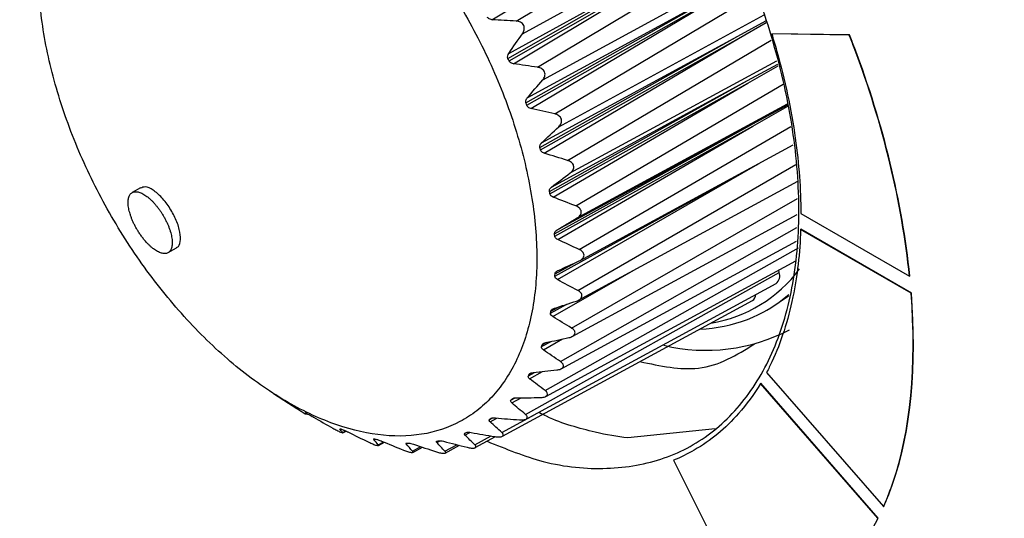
# Model space of a CAD drawing. Header units: millimetres. Extents: x 82 to 1337, y -230 to 1154.
# Tile 211 of 217: x 984 to 1009, y 924 to 937. Entities that reach past the tile are written whole.
import ezdxf

# ---------------------------------------------------------------- set-up
doc = ezdxf.new("R2010")
doc.units = ezdxf.units.MM

msp = doc.modelspace()

# ---------------------------------------------------------------- linework, layer by layer
at = {"color": 7, "linetype": 'Continuous', "lineweight": 25}
for p, q in [((995.725, 936.701), (1000.677, 939.685)), ((996.135, 935.706), (1001.213, 938.607)), ((996.155, 935.836), (1001.213, 938.607)), ((996.163, 935.644), (1001.241, 938.544)), ((996.275, 935.57), (1001.241, 938.544)), ((996.599, 934.563), (1001.684, 937.445)), ((996.621, 934.5), (1001.707, 937.382)), ((996.63, 934.688), (1001.684, 937.445)), ((996.726, 934.419), (1001.707, 937.382)), ((1002.048, 936.28), (1002.768, 936.675)), ((1002.065, 936.217), (1002.78, 936.63)), ((996.957, 933.417), (1002.048, 936.28)), ((997, 933.535), (1002.048, 936.28)), ((1002.919, 936.336), (1002.926, 936.34)), ((1004.915, 936.304), (1002.919, 936.336)), ((1004.922, 936.308), (1002.926, 936.34)), ((1004.915, 936.304), (1004.922, 936.308)), ((996.973, 933.355), (1002.065, 936.217)), ((997.071, 933.267), (1002.065, 936.217)), ((1002.299, 935.134), (1003.075, 935.557)), ((1002.309, 935.072), (1003.086, 935.516)), ((997.204, 932.288), (1002.299, 935.134)), ((997.214, 932.228), (1002.309, 935.072)), ((997.259, 932.398), (1002.299, 935.134)), ((997.302, 932.137), (1002.309, 935.072)), ((1002.432, 934.025), (1003.333, 934.514)), ((1002.435, 933.966), (1003.338, 934.477)), ((997.334, 931.198), (1002.432, 934.025)), ((997.338, 931.14), (1002.435, 933.966)), ((997.4, 931.297), (1002.432, 934.025)), ((997.416, 931.047), (1002.435, 933.966)), ((997.99, 930.509), (1003.47, 933.481)), ((1002.441, 932.92), (1002.599, 933.008)), ((997.344, 930.11), (1002.441, 932.92)), ((997.412, 930.018), (1002.441, 932.92)), ((997.951, 929.49), (1003.594, 932.55)), ((986.684, 932.38), (986.472, 932.257)), ((997.789, 928.557), (1003.576, 931.695)), ((1003.669, 931.722), (1006.464, 930.108)), ((1003.663, 931.31), (1003.67, 931.314)), ((1006.504, 929.67), (1003.663, 931.31)), ((1006.511, 929.674), (1003.67, 931.314)), ((997.506, 927.727), (1003.559, 931.009)), ((987.395, 930.712), (987.607, 930.834)), ((997.092, 927.168), (1003.612, 930.84)), ((997.107, 927.015), (1003.541, 930.503)), ((996.586, 926.555), (1003.113, 930.205)), ((1003.113, 930.205), (1003.102, 930.265)), ((996.6, 926.433), (1003.03, 929.92)), ((1006.464, 930.108), (1006.471, 930.112)), ((1006.504, 929.67), (1006.511, 929.674)), ((995.992, 925.992), (1002.422, 929.479)), ((1002.897, 929.293), (1003.351, 929.605)), ((1002.797, 929.235), (1002.897, 929.293)), ((1002.789, 927.633), (1005.794, 924.184)), ((1002.631, 927.351), (1002.638, 927.355)), ((1005.651, 923.883), (1002.631, 927.351)), ((1005.659, 923.887), (1002.638, 927.355)), ((990.103, 927.093), (990.487, 926.846)), ((990.488, 926.847), (990.704, 926.708)), ((991.889, 926.079), (991.972, 926.124)), ((1001.467, 926.18), (999.219, 925.95)), ((995.031, 926.073), (995.02, 926.067)), ((995.296, 925.7), (995.817, 925.983)), ((992.803, 925.752), (992.96, 925.837)), ((993.688, 925.579), (993.935, 925.713)), ((994.522, 925.561), (994.888, 925.759)), ((1000.394, 925.374), (1000.401, 925.378)), ((1000.394, 925.374), (1002.718, 920.762)), ((1005.794, 924.184), (1005.801, 924.188)), ((1005.651, 923.883), (1005.659, 923.887))]:
    msp.add_line(p, q, dxfattribs=at)
at = {"color": 8, "linetype": 'Continuous', "lineweight": 25}
for p, q in [((996.349, 936.663), (1001.467, 939.747)), ((996.509, 936.341), (1001.758, 939.217)), ((996.897, 935.479), (1002.036, 938.557)), ((997.029, 935.151), (1002.263, 938.006)), ((997.339, 934.279), (1002.526, 937.365)), ((997.441, 933.95), (1002.727, 936.825)), ((997.669, 933.084), (1002.905, 936.177)), ((997.738, 932.76), (1003.051, 935.644)), ((997.879, 931.916), (1003.213, 935.043)), ((997.915, 931.603), (1003.328, 934.538)), ((997.967, 930.795), (1003.407, 933.959)), ((997.93, 929.742), (1003.537, 932.977)), ((997.77, 928.775), (1003.586, 932.103)), ((997.489, 927.912), (1003.568, 931.363)), ((997.347, 930.164), (997.883, 930.46)), ((997.287, 929.068), (999.373, 930.261)), ((997.231, 929.157), (997.65, 929.387)), ((997.24, 929.207), (997.45, 929.321)), ((997.002, 928.298), (997.245, 928.431)), ((997.017, 928.342), (997.139, 928.408)), ((997.047, 928.213), (997.541, 928.493)), ((996.66, 927.547), (996.822, 927.635)), ((996.693, 927.468), (997.028, 927.657)), ((996.682, 927.585), (996.756, 927.625)), ((996.212, 926.919), (996.322, 926.979)), ((996.233, 926.848), (996.473, 926.982)), ((996.239, 926.95), (996.278, 926.971)), ((995.666, 926.425), (995.732, 926.461)), ((995.675, 926.364), (995.851, 926.461)), ((995.698, 926.448), (995.711, 926.455)), ((995.981, 926.087), (996.841, 926.564)), ((991.888, 926.086), (991.965, 926.128)), ((992.683, 925.91), (992.704, 925.922)), ((994.306, 925.832), (994.39, 925.877)), ((995.029, 926.023), (995.156, 926.093)), ((995.287, 925.769), (995.706, 926)), ((992.801, 925.769), (992.941, 925.845)), ((993.52, 925.794), (993.563, 925.818)), ((993.682, 925.609), (993.897, 925.726)), ((994.516, 925.609), (994.821, 925.776))]:
    msp.add_line(p, q, dxfattribs=at)
at = {"color": 7, "linetype": 'Continuous', "lineweight": 25}
for centre, radius, start, end in [((1000.771, 932.421), 3.569, 279.442, 323.3837), ((1002.869, 930.122), 0.258, 308.5731, 18.8881), ((1000.951, 932.438), 3.693, 271.8993, 310.7003), ((1002.311, 929.647), 0.202, 303.583, 357.8395), ((1001.231, 932.81), 4.608, 256.4169, 297.7271)]:
    msp.add_arc(centre, radius, start, end, dxfattribs=at)
for points, knots in [([(966.835, 1001.214), (970.95, 996.797), (975.331, 992.48), (984.624, 984.045), (989.536, 979.926), (997.302, 973.899), (999.96, 971.913), (1005.39, 968.006), (1008.163, 966.083), (1016.659, 960.409), (1022.556, 956.748), (1031.75, 951.444), (1034.874, 949.707), (1039.647, 947.148), (1041.251, 946.303), (1044.482, 944.634), (1046.109, 943.808), (1054.302, 939.727), (1061.04, 936.611), (1074.879, 930.675), (1081.98, 927.853), (1096.547, 922.506), (1104.013, 919.981), (1111.665, 917.605)], [0, 0, 0, 0, 0.125, 0.125, 0.25, 0.25, 0.3125, 0.3125, 0.375, 0.375, 0.5, 0.5, 0.5625, 0.5625, 0.59375, 0.59375, 0.625, 0.625, 0.75, 0.75, 0.875, 0.875, 1, 1, 1, 1]), ([(1106.339, 916.007), (1099.004, 918.363), (1091.833, 920.859), (1077.815, 926.128), (1070.968, 928.9), (1062.612, 932.54), (1060.951, 933.277), (1057.649, 934.768), (1056.008, 935.523), (1051.124, 937.808), (1047.918, 939.363), (1038.451, 944.117), (1032.34, 947.407), (1023.474, 952.525), (1020.568, 954.262), (1014.858, 957.796), (1012.051, 959.595), (1003.811, 965.064), (998.551, 968.811), (988.496, 976.505), (983.701, 980.454), (977.999, 985.515), (976.872, 986.534), (974.653, 988.581), (973.56, 989.609), (970.328, 992.709), (968.238, 994.795), (966.213, 996.9)], [0, 0, 0, 0, 0.125, 0.125, 0.25, 0.25, 0.28125, 0.28125, 0.3125, 0.3125, 0.375, 0.375, 0.5, 0.5, 0.5625, 0.5625, 0.625, 0.625, 0.75, 0.75, 0.875, 0.875, 0.90625, 0.90625, 0.9375, 0.9375, 1, 1, 1, 1]), ([(1098.908, 907.351), (1085.695, 913.4), (1072.984, 919.556), (1057.735, 927.371), (1054.715, 928.941), (1048.763, 932.081), (1045.828, 933.652), (1037.144, 938.37), (1031.518, 941.52), (1023.324, 946.251), (1020.634, 947.83), (1016.66, 950.199), (1015.345, 950.989), (1012.742, 952.567), (1011.454, 953.354), (1005.073, 957.286), (1000.169, 960.414), (986.05, 969.748), (977.424, 975.904), (969.582, 982.009)], [0, 0, 0, 0, 0.25, 0.25, 0.3125, 0.3125, 0.375, 0.375, 0.5, 0.5, 0.5625, 0.5625, 0.59375, 0.59375, 0.625, 0.625, 0.75, 0.75, 1, 1, 1, 1]), ([(995.598, 925.863), (996.082, 925.668), (997.147, 925.238), (998.7, 925.101), (1000.191, 925.36), (1001.471, 926.069), (1002.49, 927.184), (1003.21, 928.67), (1003.603, 930.464), (1003.654, 932.502), (1003.361, 934.703), (1002.735, 936.983), (1001.801, 939.255), (1000.594, 941.43), (999.159, 943.422), (997.557, 945.183), (996.407, 946.075), (995.832, 946.521)], [0, 0, 0, 0, 0.056339, 0.123868, 0.191248, 0.258574, 0.326127, 0.393318, 0.460897, 0.528153, 0.59561, 0.663084, 0.730326, 0.797909, 0.865104, 0.932646, 1, 1, 1, 1]), ([(991.579, 926.341), (991.996, 926.186), (992.399, 926.084), (993.181, 925.984), (993.561, 925.987), (994.267, 926.1), (994.595, 926.208), (995.051, 926.449), (995.197, 926.543), (995.471, 926.753), (995.599, 926.87), (995.958, 927.256), (996.164, 927.559), (996.505, 928.256), (996.635, 928.64), (996.771, 929.268), (996.806, 929.486), (996.857, 929.94), (996.872, 930.176), (996.886, 930.895), (996.854, 931.394), (996.745, 932.172), (996.699, 932.437), (996.585, 932.972), (996.519, 933.24), (996.292, 934.046), (996.103, 934.585), (995.764, 935.398), (995.641, 935.668), (995.382, 936.199), (995.109, 936.721), (994.805, 937.228), (994.487, 937.728), (994.319, 937.975), (993.802, 938.692), (993.438, 939.138), (992.672, 939.969), (992.267, 940.357), (991.449, 941.038), (991.035, 941.335), (990.404, 941.715), (990.192, 941.831), (989.772, 942.036), (989.565, 942.125), (988.948, 942.355), (988.544, 942.459), (987.755, 942.56), (987.382, 942.556), (986.854, 942.473), (986.683, 942.432), (986.351, 942.324), (986.191, 942.256), (985.735, 942.015), (985.463, 941.807), (985.102, 941.421), (984.989, 941.279), (984.782, 940.974), (984.688, 940.812), (984.435, 940.295), (984.304, 939.912), (984.167, 939.279), (984.131, 939.058), (984.08, 938.607), (984.05, 938.142), (984.061, 937.654), (984.093, 937.153), (984.119, 936.895), (984.228, 936.112), (984.34, 935.583), (984.567, 934.777), (984.652, 934.506), (984.842, 933.961), (984.947, 933.689), (985.284, 932.882), (985.541, 932.354), (985.976, 931.577), (986.13, 931.319), (986.45, 930.818), (986.615, 930.574), (987.128, 929.863), (987.492, 929.415), (988.266, 928.573), (988.664, 928.193), (989.275, 927.683), (989.482, 927.523), (989.899, 927.223), (990.111, 927.083), (990.743, 926.702), (991.162, 926.497), (991.579, 926.341)], [0, 0, 0, 0, 0.03125, 0.03125, 0.0625, 0.0625, 0.09375, 0.09375, 0.109375, 0.109375, 0.125, 0.125, 0.15625, 0.15625, 0.1875, 0.1875, 0.203125, 0.203125, 0.21875, 0.21875, 0.25, 0.25, 0.265625, 0.265625, 0.28125, 0.28125, 0.3125, 0.3125, 0.328125, 0.328125, 0.34375, 0.359375, 0.359375, 0.375, 0.375, 0.40625, 0.40625, 0.4375, 0.4375, 0.46875, 0.46875, 0.484375, 0.484375, 0.5, 0.5, 0.53125, 0.53125, 0.5625, 0.5625, 0.578125, 0.578125, 0.59375, 0.59375, 0.625, 0.625, 0.640625, 0.640625, 0.65625, 0.65625, 0.6875, 0.6875, 0.703125, 0.703125, 0.71875, 0.734375, 0.734375, 0.75, 0.75, 0.78125, 0.78125, 0.796875, 0.796875, 0.8125, 0.8125, 0.84375, 0.84375, 0.859375, 0.859375, 0.875, 0.875, 0.90625, 0.90625, 0.9375, 0.9375, 0.953125, 0.953125, 0.96875, 0.96875, 1, 1, 1, 1]), ([(995.725, 936.701), (995.708, 936.702), (995.691, 936.705), (995.675, 936.711), (995.661, 936.716), (995.648, 936.723), (995.637, 936.732), (995.627, 936.739), (995.618, 936.749), (995.612, 936.759), (995.61, 936.761), (995.609, 936.764), (995.607, 936.766)], [0.0000068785, 0.0000068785, 0.0000068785, 0.0000068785, 0.0000585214, 0.0000585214, 0.0000585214, 0.0001019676, 0.0001019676, 0.0001019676, 0.0001388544, 0.0001388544, 0.0001388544, 0.0001467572, 0.0001467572, 0.0001467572, 0.0001467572]), ([(996.509, 936.341), (996.531, 936.372), (996.547, 936.406), (996.56, 936.48), (996.557, 936.52), (996.523, 936.589), (996.493, 936.616), (996.425, 936.652), (996.387, 936.661), (996.349, 936.663)], [0, 0, 0, 0, 0.25, 0.25, 0.5, 0.5, 0.75, 0.75, 1, 1, 1, 1]), ([(1002.919, 936.336), (1002.963, 936.194), (1003.23, 935.289), (1003.567, 933.711), (1003.668, 932.343), (1003.669, 931.722)], [0.18168718, 0.18168718, 0.18168718, 0.18168718, 0.18749571, 0.21874768, 0.24684242, 0.24684242, 0.24684242, 0.24684242]), ([(1006.464, 930.108), (1006.272, 931.99), (1005.758, 934.12), (1004.958, 936.195), (1004.915, 936.304)], [0.27200625, 0.27200625, 0.27200625, 0.27200625, 0.35108888, 0.35544555, 0.35544555, 0.35544555, 0.35544555]), ([(1006.471, 930.112), (1006.279, 931.994), (1005.765, 934.123), (1004.965, 936.199), (1004.922, 936.308)], [0.27200625, 0.27200625, 0.27200625, 0.27200625, 0.35108888, 0.35544555, 0.35544555, 0.35544555, 0.35544555]), ([(996.275, 935.57), (996.258, 935.572), (996.24, 935.577), (996.224, 935.585), (996.211, 935.591), (996.199, 935.599), (996.188, 935.609), (996.179, 935.617), (996.172, 935.627), (996.166, 935.638), (996.165, 935.64), (996.164, 935.642), (996.163, 935.644)], [0.0000051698, 0.0000051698, 0.0000051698, 0.0000051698, 0.0000579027, 0.0000579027, 0.0000579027, 0.0001011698, 0.0001011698, 0.0001011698, 0.0001379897, 0.0001379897, 0.0001379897, 0.000145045, 0.000145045, 0.000145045, 0.000145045]), ([(997.029, 935.151), (997.053, 935.179), (997.072, 935.211), (997.092, 935.282), (997.092, 935.321), (997.064, 935.392), (997.037, 935.421), (996.972, 935.462), (996.934, 935.473), (996.897, 935.479)], [0, 0, 0, 0, 0.25, 0.25, 0.5, 0.5, 0.75, 0.75, 1, 1, 1, 1]), ([(996.599, 934.563), (996.596, 934.57), (996.594, 934.577), (996.593, 934.585), (996.592, 934.597), (996.593, 934.609), (996.595, 934.621), (996.599, 934.637), (996.605, 934.652), (996.614, 934.665), (996.619, 934.673), (996.624, 934.681), (996.63, 934.688)], [0.0000146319, 0.0000146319, 0.0000146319, 0.0000146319, 0.000038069, 0.000038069, 0.000038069, 0.0000759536, 0.0000759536, 0.0000759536, 0.0001257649, 0.0001257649, 0.0001257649, 0.0001547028, 0.0001547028, 0.0001547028, 0.0001547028]), ([(996.726, 934.419), (996.709, 934.423), (996.692, 934.429), (996.676, 934.438), (996.664, 934.445), (996.652, 934.454), (996.643, 934.464), (996.635, 934.473), (996.628, 934.483), (996.623, 934.494), (996.622, 934.496), (996.622, 934.498), (996.621, 934.5)], [0.000003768, 0.000003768, 0.000003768, 0.000003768, 0.0000573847, 0.0000573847, 0.0000573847, 0.0001005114, 0.0001005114, 0.0001005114, 0.0001372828, 0.0001372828, 0.0001372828, 0.0001436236, 0.0001436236, 0.0001436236, 0.0001436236]), ([(997.441, 933.95), (997.468, 933.975), (997.49, 934.005), (997.517, 934.072), (997.52, 934.111), (997.498, 934.18), (997.474, 934.211), (997.413, 934.256), (997.376, 934.27), (997.339, 934.279)], [0, 0, 0, 0, 0.25, 0.25, 0.5, 0.5, 0.75, 0.75, 1, 1, 1, 1]), ([(996.957, 933.417), (996.955, 933.425), (996.954, 933.434), (996.954, 933.443), (996.954, 933.455), (996.957, 933.467), (996.961, 933.478), (996.967, 933.494), (996.976, 933.508), (996.986, 933.52), (996.991, 933.525), (996.995, 933.53), (997, 933.535)], [0.0000098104, 0.0000098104, 0.0000098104, 0.0000098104, 0.0000386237, 0.0000386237, 0.0000386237, 0.0000770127, 0.0000770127, 0.0000770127, 0.0001288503, 0.0001288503, 0.0001288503, 0.0001497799, 0.0001497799, 0.0001497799, 0.0001497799]), ([(997.071, 933.267), (997.054, 933.273), (997.037, 933.28), (997.022, 933.29), (997.01, 933.298), (997, 933.308), (996.991, 933.319), (996.984, 933.328), (996.978, 933.338), (996.975, 933.349), (996.974, 933.351), (996.974, 933.353), (996.973, 933.355)], [0.0000025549, 0.0000025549, 0.0000025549, 0.0000025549, 0.0000569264, 0.0000569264, 0.0000569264, 0.0000999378, 0.0000999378, 0.0000999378, 0.0001366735, 0.0001366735, 0.0001366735, 0.0001423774, 0.0001423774, 0.0001423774, 0.0001423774]), ([(997.738, 932.76), (997.768, 932.782), (997.793, 932.809), (997.826, 932.872), (997.832, 932.908), (997.818, 932.977), (997.796, 933.008), (997.74, 933.056), (997.705, 933.073), (997.669, 933.084)], [0, 0, 0, 0, 0.25, 0.25, 0.5, 0.5, 0.75, 0.75, 1, 1, 1, 1]), ([(987.069, 930.775), (987.087, 930.763), (987.122, 930.742), (987.191, 930.709), (987.255, 930.691), (987.312, 930.688), (987.351, 930.693), (987.387, 930.706), (987.418, 930.726), (987.444, 930.753), (987.473, 930.799), (987.492, 930.858), (987.501, 930.929), (987.501, 930.987), (987.497, 931.05), (987.483, 931.14), (987.459, 931.237), (987.425, 931.339), (987.394, 931.417), (987.359, 931.496), (987.32, 931.574), (987.277, 931.652), (987.241, 931.711), (987.205, 931.767), (987.168, 931.821), (987.117, 931.888), (987.065, 931.952), (987.012, 932.011), (986.959, 932.065), (986.905, 932.114), (986.851, 932.158), (986.798, 932.195), (986.745, 932.227), (986.676, 932.26), (986.612, 932.278), (986.555, 932.281), (986.515, 932.276), (986.48, 932.263), (986.438, 932.236), (986.406, 932.195), (986.384, 932.14), (986.372, 932.093), (986.366, 932.04), (986.365, 931.982), (986.37, 931.919), (986.383, 931.829), (986.408, 931.732), (986.442, 931.63), (986.472, 931.552), (986.507, 931.474), (986.547, 931.395), (986.59, 931.317), (986.625, 931.259), (986.664, 931.199), (986.706, 931.138), (986.774, 931.049), (986.842, 930.971), (986.908, 930.904), (986.962, 930.855), (987.016, 930.811), (987.051, 930.786), (987.069, 930.775)], [0, 0, 0, 0, 0.0156, 0.031256, 0.062436, 0.078077, 0.093734, 0.109334, 0.12494, 0.140596, 0.156231, 0.187408, 0.203061, 0.218658, 0.234256, 0.24991, 0.28108, 0.296718, 0.312373, 0.327968, 0.343576, 0.359236, 0.374868, 0.379583, 0.394597, 0.409666, 0.424719, 0.439715, 0.454766, 0.469837, 0.484857, 0.499874, 0.515536, 0.531179, 0.562374, 0.578032, 0.593629, 0.609242, 0.624901, 0.656076, 0.671718, 0.68737, 0.70296, 0.718567, 0.734223, 0.749852, 0.78103, 0.796683, 0.812272, 0.827885, 0.843545, 0.859172, 0.874759, 0.879594, 0.896807, 0.913971, 0.939694, 0.954751, 0.969761, 0.984882, 1, 1, 1, 1]), ([(987.602, 930.843), (987.612, 930.845), (987.672, 930.856), (987.716, 930.99), (987.713, 931.229), (987.633, 931.487), (987.534, 931.697), (987.444, 931.852), (987.343, 931.997), (987.197, 932.17), (987.008, 932.333), (986.81, 932.423), (986.726, 932.387), (986.688, 932.371)], [0, 0, 0, 0, 0.022613, 0.147469, 0.272298, 0.397097, 0.459706, 0.522495, 0.585123, 0.647862, 0.772702, 0.897597, 1, 1, 1, 1]), ([(997.204, 932.288), (997.202, 932.298), (997.202, 932.307), (997.204, 932.317), (997.205, 932.328), (997.21, 932.339), (997.215, 932.35), (997.223, 932.364), (997.234, 932.377), (997.246, 932.388), (997.25, 932.391), (997.254, 932.395), (997.259, 932.398)], [0.0000071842, 0.0000071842, 0.0000071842, 0.0000071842, 0.0000389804, 0.0000389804, 0.0000389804, 0.0000776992, 0.0000776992, 0.0000776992, 0.0001307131, 0.0001307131, 0.0001307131, 0.0001470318, 0.0001470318, 0.0001470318, 0.0001470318]), ([(997.302, 932.137), (997.285, 932.144), (997.269, 932.152), (997.255, 932.163), (997.245, 932.172), (997.235, 932.181), (997.228, 932.193), (997.222, 932.202), (997.217, 932.213), (997.215, 932.223), (997.214, 932.225), (997.214, 932.226), (997.214, 932.228)], [0.0000014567, 0.0000014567, 0.0000014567, 0.0000014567, 0.000056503, 0.000056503, 0.000056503, 0.0000994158, 0.0000994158, 0.0000994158, 0.0001361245, 0.0001361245, 0.0001361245, 0.0001412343, 0.0001412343, 0.0001412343, 0.0001412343]), ([(997.915, 931.603), (997.947, 931.622), (997.975, 931.645), (998.014, 931.702), (998.024, 931.736), (998.017, 931.802), (997.998, 931.834), (997.947, 931.884), (997.914, 931.902), (997.879, 931.916)], [0, 0, 0, 0, 0.25, 0.25, 0.5, 0.5, 0.75, 0.75, 1, 1, 1, 1]), ([(997.334, 931.198), (997.334, 931.207), (997.335, 931.217), (997.338, 931.226), (997.341, 931.237), (997.347, 931.247), (997.354, 931.257), (997.363, 931.269), (997.376, 931.281), (997.39, 931.29), (997.393, 931.293), (997.397, 931.295), (997.4, 931.297)], [0.0000054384, 0.0000054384, 0.0000054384, 0.0000054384, 0.0000392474, 0.0000392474, 0.0000392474, 0.0000782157, 0.0000782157, 0.0000782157, 0.00013204, 0.00013204, 0.00013204, 0.0001452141, 0.0001452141, 0.0001452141, 0.0001452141]), ([(1003.663, 931.31), (1003.644, 930.7), (1003.503, 929.471), (1003.125, 928.305), (1002.836, 927.722), (1002.789, 927.633)], [0.25310907, 0.25310907, 0.25310907, 0.25310907, 0.28125232, 0.31250429, 0.31826869, 0.31826869, 0.31826869, 0.31826869]), ([(997.416, 931.047), (997.4, 931.055), (997.385, 931.065), (997.372, 931.076), (997.362, 931.085), (997.354, 931.095), (997.348, 931.106), (997.343, 931.115), (997.34, 931.126), (997.338, 931.136), (997.338, 931.137), (997.338, 931.139), (997.338, 931.14)], [0.0000004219, 0.0000004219, 0.0000004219, 0.0000004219, 0.0000560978, 0.0000560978, 0.0000560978, 0.0000989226, 0.0000989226, 0.0000989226, 0.0001356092, 0.0001356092, 0.0001356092, 0.0001401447, 0.0001401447, 0.0001401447, 0.0001401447]), ([(997.969, 930.499), (998.002, 930.514), (998.033, 930.534), (998.078, 930.584), (998.092, 930.615), (998.091, 930.678), (998.077, 930.709), (998.031, 930.76), (998.001, 930.78), (997.967, 930.795)], [0, 0, 0, 0, 0.25, 0.25, 0.5, 0.5, 0.75, 0.75, 1, 1, 1, 1]), ([(997.347, 930.164), (997.347, 930.174), (997.35, 930.183), (997.354, 930.192), (997.358, 930.202), (997.365, 930.211), (997.373, 930.219), (997.385, 930.23), (997.399, 930.24), (997.414, 930.248), (997.417, 930.249), (997.42, 930.251), (997.423, 930.252)], [0.0000041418, 0.0000041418, 0.0000041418, 0.0000041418, 0.0000394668, 0.0000394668, 0.0000394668, 0.0000786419, 0.0000786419, 0.0000786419, 0.0001330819, 0.0001330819, 0.0001330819, 0.0001438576, 0.0001438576, 0.0001438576, 0.0001438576]), ([(997.899, 929.468), (997.933, 929.479), (997.966, 929.495), (998.016, 929.539), (998.034, 929.566), (998.041, 929.624), (998.03, 929.654), (997.99, 929.704), (997.962, 929.725), (997.93, 929.742)], [0, 0, 0, 0, 0.25, 0.25, 0.5, 0.5, 0.75, 0.75, 1, 1, 1, 1]), ([(1005.794, 924.184), (1005.877, 924.37), (1006.479, 925.882), (1006.649, 927.826), (1006.504, 929.67)], [0.17595594, 0.17595594, 0.17595594, 0.17595594, 0.18737191, 0.26583138, 0.26583138, 0.26583138, 0.26583138]), ([(1005.801, 924.188), (1005.884, 924.374), (1006.486, 925.886), (1006.656, 927.829), (1006.511, 929.674)], [0.17595594, 0.17595594, 0.17595594, 0.17595594, 0.18737191, 0.26583138, 0.26583138, 0.26583138, 0.26583138]), ([(997.24, 929.207), (997.242, 929.216), (997.246, 929.224), (997.251, 929.232), (997.257, 929.241), (997.265, 929.249), (997.274, 929.256), (997.287, 929.265), (997.303, 929.273), (997.319, 929.279), (997.322, 929.28), (997.324, 929.281), (997.327, 929.281)], [0.0000031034, 0.0000031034, 0.0000031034, 0.0000031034, 0.0000396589, 0.0000396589, 0.0000396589, 0.0000790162, 0.0000790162, 0.0000790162, 0.0001339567, 0.0001339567, 0.0001339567, 0.0001427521, 0.0001427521, 0.0001427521, 0.0001427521]), ([(997.705, 928.528), (997.741, 928.535), (997.775, 928.548), (997.831, 928.583), (997.851, 928.607), (997.865, 928.659), (997.858, 928.687), (997.825, 928.736), (997.799, 928.757), (997.77, 928.775)], [0, 0, 0, 0, 0.25, 0.25, 0.5, 0.5, 0.75, 0.75, 1, 1, 1, 1]), ([(997.017, 928.342), (997.02, 928.35), (997.025, 928.358), (997.032, 928.365), (997.039, 928.372), (997.048, 928.378), (997.058, 928.384), (997.073, 928.391), (997.089, 928.397), (997.106, 928.401), (997.109, 928.402), (997.111, 928.402), (997.113, 928.403)], [0.0000022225, 0.0000022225, 0.0000022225, 0.0000022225, 0.0000398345, 0.0000398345, 0.0000398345, 0.0000793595, 0.0000793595, 0.0000793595, 0.0001347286, 0.0001347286, 0.0001347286, 0.0001417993, 0.0001417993, 0.0001417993, 0.0001417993]), ([(999.531, 927.911), (1000.052, 927.802), (1001.185, 927.564), (1002.023, 928.084), (1002.475, 928.366)], [0, 0, 0, 0, 0.460066, 1, 1, 1, 1]), ([(997.391, 927.696), (997.428, 927.7), (997.464, 927.708), (997.524, 927.735), (997.548, 927.755), (997.568, 927.8), (997.565, 927.826), (997.538, 927.872), (997.516, 927.894), (997.489, 927.912)], [0, 0, 0, 0, 0.25, 0.25, 0.5, 0.5, 0.75, 0.75, 1, 1, 1, 1]), ([(996.682, 927.585), (996.686, 927.592), (996.692, 927.599), (996.7, 927.605), (996.708, 927.61), (996.718, 927.615), (996.729, 927.619), (996.744, 927.625), (996.762, 927.629), (996.78, 927.631), (996.782, 927.631), (996.783, 927.631), (996.785, 927.631)], [0.0000014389, 0.0000014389, 0.0000014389, 0.0000014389, 0.0000400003, 0.0000400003, 0.0000400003, 0.0000796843, 0.0000796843, 0.0000796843, 0.0001354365, 0.0001354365, 0.0001354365, 0.0001409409, 0.0001409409, 0.0001409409, 0.0001409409]), ([(996.964, 926.986), (997.002, 926.987), (997.038, 926.991), (997.102, 927.01), (997.129, 927.025), (997.156, 927.063), (997.156, 927.086), (997.136, 927.129), (997.116, 927.149), (997.092, 927.168)], [0, 0, 0, 0, 0.25, 0.25, 0.5, 0.5, 0.75, 0.75, 1, 1, 1, 1]), ([(1002.631, 927.351), (1002.462, 927.069), (1001.968, 926.39), (1001.195, 925.752), (1000.578, 925.45), (1000.394, 925.374)], [0.32453528, 0.32453528, 0.32453528, 0.32453528, 0.34375561, 0.37500607, 0.38767701, 0.38767701, 0.38767701, 0.38767701]), ([(996.239, 926.95), (996.244, 926.956), (996.252, 926.961), (996.261, 926.966), (996.27, 926.97), (996.281, 926.973), (996.293, 926.976), (996.309, 926.979), (996.327, 926.981), (996.345, 926.981), (996.347, 926.981), (996.348, 926.981), (996.35, 926.981)], [0.0000007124, 0.0000007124, 0.0000007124, 0.0000007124, 0.0000401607, 0.0000401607, 0.0000401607, 0.000079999, 0.000079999, 0.000079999, 0.0001361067, 0.0001361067, 0.0001361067, 0.0001401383, 0.0001401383, 0.0001401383, 0.0001401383]), ([(990.704, 926.708), (990.732, 926.69), (990.764, 926.67), (990.828, 926.63), (990.861, 926.61), (990.915, 926.577), (990.935, 926.566), (990.958, 926.553), (990.961, 926.552), (990.958, 926.554)], [0, 0, 0, 0, 0.25, 0.25, 0.5, 0.5, 0.75, 0.75, 1, 1, 1, 1]), ([(990.924, 926.594), (990.924, 926.594), (990.925, 926.595), (990.939, 926.588), (990.955, 926.58), (990.965, 926.575), (990.966, 926.574)], [0, 0, 0, 0, 0.29136, 0.65257, 0.96405, 1, 1, 1, 1]), ([(991.014, 926.549), (991.023, 926.544), (991.032, 926.539), (991.042, 926.534), (991.053, 926.528), (991.064, 926.522), (991.076, 926.515), (991.092, 926.507), (991.108, 926.498), (991.123, 926.489), (991.126, 926.487), (991.128, 926.486), (991.131, 926.484)], [0.0000049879, 0.0000049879, 0.0000049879, 0.0000049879, 0.0000398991, 0.0000398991, 0.0000398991, 0.0000795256, 0.0000795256, 0.0000795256, 0.000133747, 0.000133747, 0.000133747, 0.000143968, 0.000143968, 0.000143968, 0.000143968]), ([(995.675, 926.364), (995.667, 926.371), (995.66, 926.379), (995.657, 926.387), (995.653, 926.394), (995.652, 926.4), (995.653, 926.407), (995.654, 926.412), (995.657, 926.417), (995.662, 926.422), (995.663, 926.423), (995.664, 926.424), (995.666, 926.425)], [0.0000082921, 0.0000082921, 0.0000082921, 0.0000082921, 0.0000583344, 0.0000583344, 0.0000583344, 0.000102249, 0.000102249, 0.000102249, 0.0001396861, 0.0001396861, 0.0001396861, 0.0001474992, 0.0001474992, 0.0001474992, 0.0001474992]), ([(995.698, 926.448), (995.703, 926.452), (995.71, 926.455), (995.718, 926.458), (995.727, 926.461), (995.738, 926.463), (995.75, 926.464), (995.766, 926.466), (995.784, 926.466), (995.801, 926.465), (995.805, 926.465), (995.809, 926.465), (995.814, 926.464)], [0.0000055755, 0.0000055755, 0.0000055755, 0.0000055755, 0.0000395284, 0.0000395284, 0.0000395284, 0.0000787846, 0.0000787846, 0.0000787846, 0.0001326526, 0.0001326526, 0.0001326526, 0.0001449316, 0.0001449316, 0.0001449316, 0.0001449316]), ([(996.43, 926.413), (996.467, 926.41), (996.505, 926.41), (996.572, 926.42), (996.601, 926.431), (996.634, 926.461), (996.638, 926.48), (996.624, 926.519), (996.608, 926.538), (996.586, 926.555)], [0, 0, 0, 0, 0.25, 0.25, 0.5, 0.5, 0.75, 0.75, 1, 1, 1, 1]), ([(998.382, 926.096), (997.967, 926.199), (997.493, 926.317), (997.007, 926.564), (996.947, 926.595)], [0, 0, 0, 0, 0.87656, 1, 1, 1, 1]), ([(991.635, 926.199), (991.665, 926.182), (991.699, 926.164), (991.766, 926.129), (991.8, 926.112), (991.853, 926.089), (991.872, 926.082), (991.891, 926.078), (991.892, 926.08), (991.888, 926.086)], [0, 0, 0, 0, 0.25, 0.25, 0.5, 0.5, 0.75, 0.75, 1, 1, 1, 1]), ([(991.813, 926.183), (991.813, 926.183), (991.813, 926.185), (991.824, 926.183), (991.84, 926.178), (991.849, 926.174), (991.85, 926.174)], [0, 0, 0, 0, 0.122137, 0.57183, 0.96047, 1, 1, 1, 1]), ([(991.898, 926.156), (991.905, 926.153), (991.914, 926.15), (991.924, 926.146), (991.935, 926.142), (991.946, 926.136), (991.958, 926.131), (991.975, 926.124), (991.991, 926.116), (992.007, 926.108), (992.011, 926.106), (992.014, 926.104), (992.018, 926.103)], [0.0000065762, 0.0000065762, 0.0000065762, 0.0000065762, 0.000039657, 0.000039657, 0.000039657, 0.0000790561, 0.0000790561, 0.0000790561, 0.0001325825, 0.0001325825, 0.0001325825, 0.0001456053, 0.0001456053, 0.0001456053, 0.0001456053]), ([(992.683, 925.91), (992.68, 925.914), (992.679, 925.918), (992.681, 925.92), (992.682, 925.922), (992.686, 925.923), (992.691, 925.923), (992.696, 925.923), (992.703, 925.922), (992.711, 925.921), (992.712, 925.921), (992.713, 925.92), (992.714, 925.92)], [0.0000021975, 0.0000021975, 0.0000021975, 0.0000021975, 0.0000560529, 0.0000560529, 0.0000560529, 0.0000994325, 0.0000994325, 0.0000994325, 0.000136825, 0.000136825, 0.000136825, 0.0001411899, 0.0001411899, 0.0001411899, 0.0001411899]), ([(992.76, 925.911), (992.767, 925.909), (992.774, 925.907), (992.783, 925.905), (992.794, 925.902), (992.806, 925.898), (992.818, 925.894), (992.834, 925.889), (992.85, 925.882), (992.867, 925.876), (992.872, 925.874), (992.877, 925.872), (992.882, 925.869)], [0.0000088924, 0.0000088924, 0.0000088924, 0.0000088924, 0.0000393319, 0.0000393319, 0.0000393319, 0.0000784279, 0.0000784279, 0.0000784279, 0.0001309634, 0.0001309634, 0.0001309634, 0.0001480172, 0.0001480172, 0.0001480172, 0.0001480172]), ([(994.306, 925.832), (994.3, 925.838), (994.296, 925.844), (994.295, 925.85), (994.295, 925.854), (994.296, 925.858), (994.3, 925.862), (994.303, 925.865), (994.308, 925.867), (994.315, 925.869), (994.316, 925.869), (994.317, 925.869), (994.318, 925.869)], [0.0000046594, 0.0000046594, 0.0000046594, 0.0000046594, 0.000056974, 0.000056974, 0.000056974, 0.0001005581, 0.0001005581, 0.0001005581, 0.000137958, 0.000137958, 0.000137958, 0.0001437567, 0.0001437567, 0.0001437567, 0.0001437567]), ([(995.029, 926.023), (995.022, 926.03), (995.017, 926.037), (995.014, 926.044), (995.012, 926.049), (995.012, 926.055), (995.015, 926.06), (995.017, 926.064), (995.021, 926.068), (995.027, 926.071), (995.028, 926.072), (995.029, 926.072), (995.031, 926.073)], [0.0000062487, 0.0000062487, 0.0000062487, 0.0000062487, 0.0000575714, 0.0000575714, 0.0000575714, 0.0001012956, 0.0001012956, 0.0001012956, 0.0001387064, 0.0001387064, 0.0001387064, 0.000145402, 0.000145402, 0.000145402, 0.000145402]), ([(995.799, 925.984), (995.837, 925.978), (995.874, 925.975), (995.943, 925.976), (995.974, 925.982), (996.013, 926.004), (996.02, 926.019), (996.013, 926.052), (996, 926.07), (995.981, 926.087)], [0, 0, 0, 0, 0.25, 0.25, 0.5, 0.5, 0.75, 0.75, 1, 1, 1, 1]), ([(999.219, 925.95), (999.219, 925.95), (999.219, 925.95), (998.946, 925.98), (998.664, 926.029), (998.382, 926.096)], [0.56249994, 0.56249994, 0.56249994, 0.56249994, 0.56250026, 0.56250026, 0.57812532, 0.57812532, 0.57812532, 0.57812532]), ([(992.554, 925.84), (992.587, 925.824), (992.622, 925.808), (992.691, 925.78), (992.725, 925.767), (992.777, 925.752), (992.795, 925.75), (992.81, 925.754), (992.808, 925.76), (992.801, 925.769)], [0, 0, 0, 0, 0.25, 0.25, 0.5, 0.5, 0.75, 0.75, 1, 1, 1, 1]), ([(993.446, 925.637), (993.48, 925.623), (993.517, 925.609), (993.587, 925.587), (993.621, 925.579), (993.671, 925.573), (993.686, 925.576), (993.697, 925.588), (993.693, 925.598), (993.682, 925.609)], [0, 0, 0, 0, 0.25, 0.25, 0.5, 0.5, 0.75, 0.75, 1, 1, 1, 1]), ([(993.52, 925.794), (993.515, 925.799), (993.513, 925.804), (993.513, 925.808), (993.513, 925.812), (993.516, 925.814), (993.521, 925.816), (993.525, 925.817), (993.531, 925.818), (993.538, 925.818), (993.539, 925.818), (993.54, 925.818), (993.541, 925.818)], [0.0000033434, 0.0000033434, 0.0000033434, 0.0000033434, 0.0000564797, 0.0000564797, 0.0000564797, 0.000099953, 0.000099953, 0.000099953, 0.0001373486, 0.0001373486, 0.0001373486, 0.0001423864, 0.0001423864, 0.0001423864, 0.0001423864]), ([(994.294, 925.593), (994.329, 925.581), (994.367, 925.571), (994.437, 925.556), (994.471, 925.553), (994.518, 925.556), (994.531, 925.563), (994.536, 925.583), (994.529, 925.596), (994.516, 925.609)], [0, 0, 0, 0, 0.25, 0.25, 0.5, 0.5, 0.75, 0.75, 1, 1, 1, 1]), ([(995.083, 925.71), (995.12, 925.7), (995.158, 925.693), (995.228, 925.687), (995.26, 925.688), (995.303, 925.7), (995.313, 925.712), (995.313, 925.739), (995.303, 925.754), (995.287, 925.769)], [0, 0, 0, 0, 0.25, 0.25, 0.5, 0.5, 0.75, 0.75, 1, 1, 1, 1])]:
    msp.add_open_spline(points, degree=3, knots=knots, dxfattribs=at)
for points in [[(996.349, 936.663), (996.141, 936.675), (995.933, 936.687), (995.725, 936.701)], [(996.155, 935.836), (996.272, 936.005), (996.39, 936.173), (996.509, 936.341)], [(996.135, 935.706), (996.116, 935.748), (996.129, 935.798), (996.155, 935.836)], [(996.163, 935.644), (996.154, 935.665), (996.144, 935.685), (996.135, 935.706)], [(996.897, 935.479), (996.689, 935.508), (996.482, 935.539), (996.275, 935.57)], [(996.63, 934.688), (996.763, 934.842), (996.895, 934.997), (997.029, 935.151)], [(996.621, 934.5), (996.614, 934.521), (996.606, 934.542), (996.599, 934.563)], [(997.339, 934.279), (997.135, 934.324), (996.93, 934.371), (996.726, 934.419)], [(997, 933.535), (997.147, 933.673), (997.294, 933.812), (997.441, 933.95)], [(996.973, 933.355), (996.968, 933.375), (996.962, 933.396), (996.957, 933.417)], [(997.669, 933.084), (997.469, 933.144), (997.27, 933.205), (997.071, 933.267)], [(997.259, 932.398), (997.418, 932.519), (997.578, 932.639), (997.738, 932.76)], [(997.214, 932.228), (997.21, 932.248), (997.207, 932.268), (997.204, 932.288)], [(997.879, 931.916), (997.687, 931.988), (997.494, 932.062), (997.302, 932.137)], [(997.4, 931.297), (997.572, 931.399), (997.743, 931.501), (997.915, 931.603)], [(997.338, 931.14), (997.337, 931.159), (997.336, 931.178), (997.334, 931.198)], [(997.967, 930.795), (997.783, 930.878), (997.6, 930.962), (997.416, 931.047)], [(997.423, 930.252), (997.605, 930.334), (997.787, 930.416), (997.969, 930.499)], [(997.344, 930.11), (997.345, 930.128), (997.346, 930.146), (997.347, 930.164)], [(997.412, 930.018), (997.373, 930.039), (997.342, 930.073), (997.344, 930.11)], [(997.93, 929.742), (997.757, 929.833), (997.584, 929.925), (997.412, 930.018)], [(997.327, 929.281), (997.517, 929.343), (997.708, 929.405), (997.899, 929.468)], [(997.287, 929.068), (997.252, 929.09), (997.225, 929.123), (997.231, 929.157)], [(997.231, 929.157), (997.234, 929.174), (997.237, 929.19), (997.24, 929.207)], [(997.77, 928.775), (997.609, 928.871), (997.448, 928.969), (997.287, 929.068)], [(997.113, 928.403), (997.31, 928.444), (997.507, 928.486), (997.705, 928.528)], [(997.047, 928.213), (997.014, 928.235), (996.991, 928.267), (997.002, 928.298)], [(997.002, 928.298), (997.007, 928.312), (997.012, 928.327), (997.017, 928.342)], [(997.489, 927.912), (997.341, 928.011), (997.193, 928.111), (997.047, 928.213)], [(996.785, 927.631), (996.987, 927.652), (997.189, 927.674), (997.391, 927.696)], [(996.693, 927.468), (996.663, 927.491), (996.646, 927.522), (996.66, 927.547)], [(996.66, 927.547), (996.667, 927.56), (996.675, 927.572), (996.682, 927.585)], [(997.092, 927.168), (996.958, 927.267), (996.825, 927.367), (996.693, 927.468)], [(996.233, 926.848), (996.207, 926.871), (996.194, 926.898), (996.212, 926.919)], [(996.212, 926.919), (996.221, 926.929), (996.23, 926.94), (996.239, 926.95)], [(996.35, 926.981), (996.554, 926.982), (996.759, 926.984), (996.964, 926.986)], [(996.586, 926.555), (996.468, 926.652), (996.35, 926.75), (996.233, 926.848)], [(990.966, 926.574), (990.982, 926.566), (990.998, 926.557), (991.014, 926.549)], [(991.131, 926.484), (991.299, 926.388), (991.466, 926.293), (991.635, 926.199)], [(995.666, 926.425), (995.676, 926.432), (995.687, 926.44), (995.698, 926.448)], [(995.981, 926.087), (995.878, 926.178), (995.776, 926.27), (995.675, 926.364)], [(995.814, 926.464), (996.019, 926.446), (996.224, 926.429), (996.43, 926.413)], [(991.888, 926.086), (991.862, 926.116), (991.837, 926.147), (991.813, 926.179)], [(991.85, 926.174), (991.866, 926.168), (991.882, 926.162), (991.898, 926.156)], [(992.018, 926.103), (992.196, 926.014), (992.375, 925.926), (992.554, 925.84)], [(992.801, 925.769), (992.761, 925.815), (992.722, 925.862), (992.683, 925.91)], [(992.714, 925.92), (992.729, 925.917), (992.744, 925.914), (992.76, 925.911)], [(992.882, 925.869), (993.07, 925.791), (993.258, 925.713), (993.446, 925.637)], [(994.318, 925.869), (994.332, 925.872), (994.345, 925.874), (994.359, 925.876)], [(994.359, 925.876), (994.386, 925.881), (994.436, 925.874), (994.481, 925.863)], [(994.481, 925.863), (994.681, 925.811), (994.882, 925.76), (995.083, 925.71)], [(995.287, 925.769), (995.2, 925.853), (995.114, 925.937), (995.029, 926.023)], [(995.031, 926.073), (995.043, 926.078), (995.055, 926.083), (995.067, 926.088)], [(995.067, 926.088), (995.092, 926.099), (995.141, 926.097), (995.187, 926.089)], [(995.187, 926.089), (995.391, 926.053), (995.595, 926.018), (995.799, 925.984)], [(993.682, 925.609), (993.627, 925.67), (993.573, 925.731), (993.52, 925.794)], [(993.541, 925.818), (993.556, 925.818), (993.571, 925.817), (993.585, 925.817)], [(993.585, 925.817), (993.615, 925.816), (993.665, 925.804), (993.708, 925.789)], [(993.708, 925.789), (993.903, 925.723), (994.098, 925.657), (994.294, 925.593)], [(994.516, 925.609), (994.445, 925.682), (994.375, 925.756), (994.306, 925.832)], [(1002.725, 920.766), (1003.885, 921.499), (1004.957, 922.494), (1005.659, 923.887)]]:
    msp.add_open_spline(points, degree=3, dxfattribs=at)

doc.saveas('drawing.dxf')
